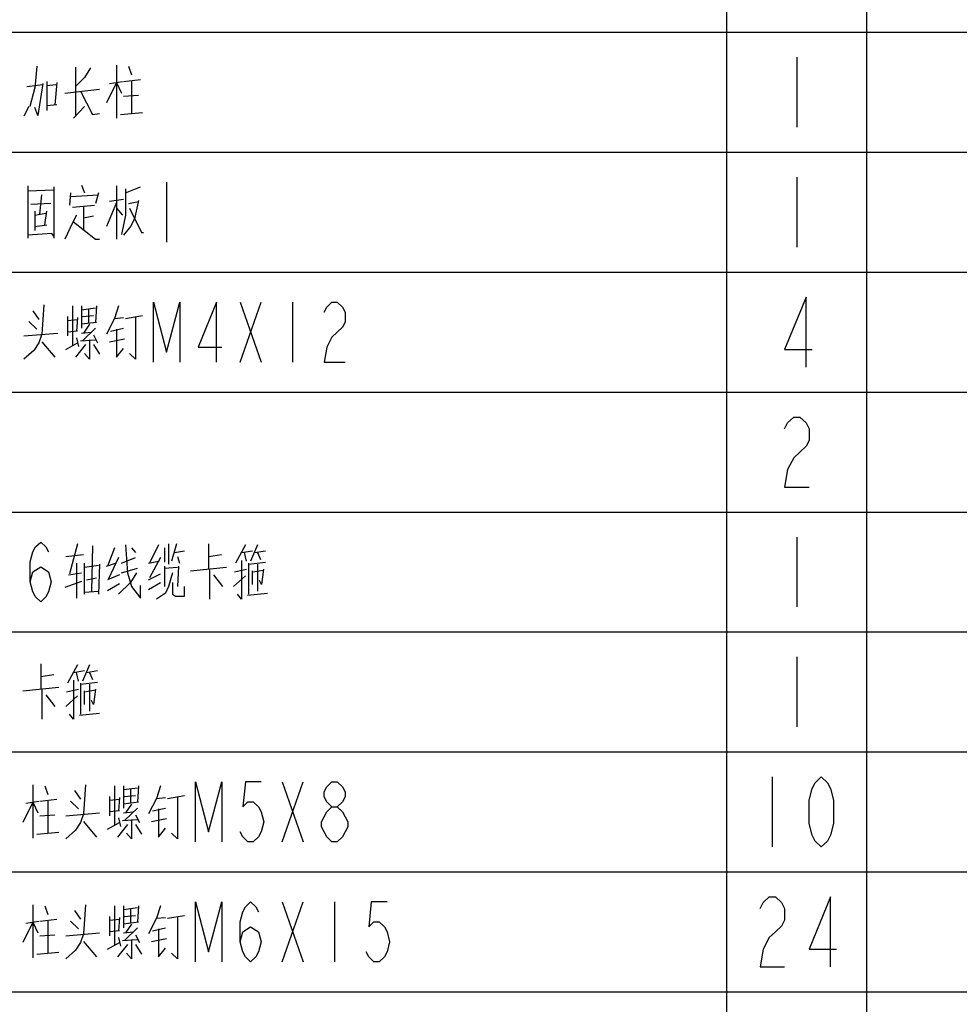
# Model space of a CAD drawing. Header units: millimetres. Extents: x 0 to 5902, y 0 to 4136.
# Tile 34 of 59: x 5167 to 5402, y 2127 to 2373. Entities that reach past the tile are written whole.
import ezdxf

# ---------------------------------------------------------------- set-up
doc = ezdxf.new("R2010")
doc.units = ezdxf.units.MM
doc.header["$LTSCALE"] = 81.675
doc.layers.get('0').update_dxf_attribs({"linetype": 'CONTINUOUS'})
doc.layers.add('010008340000_DXF_TABLE', color=7, linetype='CONTINUOUS')

# ---------------------------------------------------------------- blocks, each defined once
blk = doc.blocks.new('TABLE_BL0', base_point=(5418.04, 2054.83))
at = {"layer": '010008340000_DXF_TABLE', "color": 2, "linetype": 'Continuous'}
for p, q in [((5344.17, 330.25), (5344.17, 3780.25)), ((5379.17, 330.25), (5379.17, 3780.25)), ((4934.17, 2370.25), (5894.17, 2370.25)), ((4934.17, 2340.25), (5894.17, 2340.25)), ((4934.17, 2310.25), (5894.17, 2310.25)), ((4934.17, 2280.25), (5894.17, 2280.25)), ((4934.17, 2250.25), (5894.17, 2250.25)), ((4934.17, 2220.25), (5894.17, 2220.25)), ((4934.17, 2190.25), (5894.17, 2190.25)), ((4934.17, 2160.25), (5894.17, 2160.25)), ((4934.17, 2130.25), (5894.17, 2130.25))]:
    blk.add_line(p, q, dxfattribs=at)
at = {"layer": '010008340000_DXF_TABLE', "color": 5, "linetype": 'Continuous'}
for p, q in [((5361.67, 2364), (5361.67, 2346.5)), ((5171.54, 2361.79), (5171.04, 2356.22)), ((5181.29, 2361.54), (5181.29, 2349.21)), ((5191.54, 2362.03), (5191.54, 2348.72)), ((5194.54, 2361.79), (5195.29, 2359.61)), ((5169.04, 2356.71), (5173.04, 2357.19)), ((5174.04, 2357.92), (5174.04, 2350.66)), ((5174.04, 2356.95), (5176.29, 2357.19)), ((5176.54, 2357.67), (5176.04, 2352.11)), ((5191.54, 2357.67), (5189.04, 2352.59)), ((5189.79, 2357.43), (5193.04, 2357.92)), ((5191.54, 2357.67), (5192.79, 2355.01)), ((5193.29, 2357.92), (5197.54, 2358.4)), ((5195.29, 2358.16), (5195.29, 2349.93)), ((5171.04, 2356.46), (5169.79, 2351.63)), ((5178.54, 2355.01), (5187.29, 2355.98)), ((5193.29, 2354.29), (5197.04, 2354.53)), ((5176.54, 2352.11), (5174.04, 2351.87)), ((5169.54, 2351.63), (5168.29, 2349.21)), ((5183.54, 2351.63), (5180.79, 2348.72)), ((5192.54, 2349.69), (5198.04, 2350.17)), ((5182.79, 2332.03), (5183.54, 2330.09)), ((5204.04, 2332.75), (5204.04, 2317.75)), ((5361.67, 2334), (5361.67, 2316.5)), ((5169.29, 2331.79), (5169.29, 2318.72)), ((5169.29, 2330.58), (5175.79, 2330.82)), ((5172.29, 2324.77), (5172.79, 2329.61)), ((5175.79, 2331.54), (5175.79, 2318.72)), ((5180.04, 2330.09), (5179.79, 2326.95)), ((5180.04, 2329.13), (5187.04, 2329.61)), ((5187.04, 2330.09), (5186.29, 2327.43)), ((5191.54, 2331.79), (5191.54, 2318.48)), ((5193.79, 2330.09), (5197.54, 2331.54)), ((5175.04, 2327.43), (5170.04, 2327.19)), ((5191.54, 2327.67), (5189.04, 2321.63)), ((5193.29, 2328.4), (5189.79, 2327.92)), ((5194.54, 2327.43), (5197.04, 2327.92)), ((5171.04, 2325.5), (5171.04, 2320.66)), ((5171.04, 2324.53), (5173.79, 2325.01)), ((5173.54, 2322.11), (5174.04, 2325.5)), ((5180.54, 2326.46), (5186.04, 2326.95)), ((5183.29, 2326.71), (5183.29, 2320.9)), ((5191.54, 2326.22), (5193.04, 2324.53)), ((5183.29, 2323.8), (5185.79, 2324.29)), ((5171.04, 2321.63), (5174.04, 2322.11)), ((5222.42, 2302.75), (5227.67, 2287.75)), ((5222.42, 2287.75), (5227.67, 2302.75)), ((5235.54, 2302.75), (5235.54, 2287.75)), ((5170.54, 2300.58), (5172.04, 2298.4)), ((5180.54, 2301.79), (5180.54, 2291.87)), ((5182.79, 2301.79), (5182.79, 2296.22)), ((5182.79, 2300.82), (5186.29, 2301.3)), ((5184.54, 2301.06), (5184.54, 2297.43)), ((5186.54, 2301.79), (5186.29, 2297.67)), ((5171.54, 2295.98), (5169.54, 2297.92)), ((5179.29, 2299.13), (5179.29, 2294.29)), ((5179.29, 2298.16), (5181.79, 2298.4)), ((5181.79, 2298.88), (5181.54, 2295.5)), ((5186.54, 2297.67), (5182.79, 2297.19)), ((5183.04, 2299.13), (5185.79, 2299.37)), ((5191.04, 2298.64), (5193.29, 2298.88)), ((5193.79, 2298.64), (5198.04, 2299.37)), ((5181.79, 2295.5), (5179.29, 2295.25)), ((5182.79, 2295.01), (5185.29, 2295.25)), ((5186.29, 2296.22), (5183.04, 2293.08)), ((5184.79, 2297.19), (5183.29, 2295.01)), ((5190.04, 2295.5), (5193.29, 2296.22)), ((5168.29, 2294.29), (5176.79, 2295.01)), ((5172.79, 2292.84), (5176.04, 2288.96)), ((5178.79, 2290.9), (5181.79, 2292.59)), ((5181.54, 2293.8), (5182.04, 2291.63)), ((5182.54, 2293.08), (5186.29, 2293.32)), ((5185.79, 2294.53), (5186.79, 2292.59)), ((5189.79, 2292.84), (5193.54, 2293.56)), ((5183.79, 2292.11), (5181.29, 2288.96)), ((5185.79, 2292.11), (5187.29, 2289.69)), ((5361.67, 2244), (5361.67, 2226.5)), ((5181.79, 2242.27), (5179.79, 2234.77)), ((5185.54, 2241.79), (5185.29, 2230.42)), ((5191.04, 2241.3), (5189.29, 2236.71)), ((5195.29, 2241.3), (5196.29, 2240.09)), ((5202.04, 2242.03), (5199.79, 2237.43)), ((5203.54, 2241.3), (5203.54, 2237.67)), ((5204.54, 2242.27), (5204.54, 2237.19)), ((5206.54, 2242.27), (5205.29, 2237.92)), ((5214.54, 2242.27), (5214.54, 2235.98)), ((5223.79, 2242.03), (5221.29, 2237.43)), ((5226.79, 2242.03), (5225.04, 2237.92)), ((5178.79, 2239.13), (5183.29, 2239.61)), ((5192.04, 2238.88), (5189.54, 2233.56)), ((5192.79, 2237.43), (5196.29, 2238.88)), ((5202.54, 2238.88), (5199.79, 2233.8)), ((5206.04, 2240.09), (5208.54, 2240.58)), ((5206.79, 2239.13), (5207.29, 2237.43)), ((5214.54, 2239.13), (5217.79, 2239.61)), ((5222.79, 2240.09), (5225.54, 2240.58)), ((5224.04, 2237.92), (5223.54, 2240.09)), ((5226.04, 2240.09), (5228.79, 2240.58)), ((5226.79, 2240.09), (5227.54, 2238.4)), ((5181.54, 2237.43), (5181.54, 2228.72)), ((5183.54, 2229.69), (5183.54, 2237.43)), ((5183.54, 2236.46), (5187.04, 2236.95)), ((5187.29, 2237.19), (5187.04, 2229.69)), ((5189.04, 2236.71), (5191.29, 2237.43)), ((5192.79, 2235.01), (5196.79, 2236.22)), ((5199.54, 2237.43), (5202.04, 2237.92)), ((5203.54, 2236.71), (5203.54, 2231.63)), ((5203.54, 2236.22), (5206.79, 2236.46)), ((5207.04, 2236.71), (5206.79, 2231.63)), ((5210.04, 2235.5), (5219.04, 2236.46)), ((5214.79, 2235.98), (5214.79, 2228.48)), ((5221.04, 2235.25), (5224.04, 2235.98)), ((5224.54, 2237.19), (5228.79, 2237.67)), ((5224.54, 2237.43), (5224.54, 2229.69)), ((5226.79, 2237.19), (5226.79, 2230.42)), ((5179.54, 2234.53), (5182.79, 2235.01)), ((5184.04, 2233.32), (5186.54, 2233.8)), ((5192.29, 2234.53), (5189.29, 2233.32)), ((5199.54, 2233.32), (5202.54, 2234.77)), ((5215.79, 2234.53), (5218.04, 2231.63)), ((5220.79, 2231.63), (5223.79, 2234.29)), ((5225.54, 2235.25), (5228.29, 2235.74)), ((5225.54, 2232.11), (5225.54, 2235.5)), ((5182.79, 2232.84), (5178.54, 2231.38)), ((5189.29, 2230.66), (5192.29, 2232.35)), ((5199.54, 2230.9), (5202.54, 2232.59)), ((5183.54, 2230.17), (5187.04, 2230.42)), ((5224.29, 2229.45), (5229.29, 2229.93)), ((5361.67, 2214), (5361.67, 2196.5)), ((5172.54, 2212.27), (5172.54, 2205.98)), ((5181.79, 2212.03), (5179.29, 2207.43)), ((5184.79, 2212.03), (5183.04, 2207.92)), ((5172.54, 2209.13), (5175.79, 2209.61)), ((5180.79, 2210.09), (5183.54, 2210.58)), ((5182.04, 2207.92), (5181.54, 2210.09)), ((5184.04, 2210.09), (5186.79, 2210.58)), ((5184.79, 2210.09), (5185.54, 2208.4)), ((5168.04, 2205.5), (5177.04, 2206.46)), ((5182.54, 2207.19), (5186.79, 2207.67)), ((5182.54, 2207.43), (5182.54, 2199.69)), ((5184.79, 2207.19), (5184.79, 2200.42)), ((5172.79, 2205.98), (5172.79, 2198.48)), ((5173.79, 2204.53), (5176.04, 2201.63)), ((5178.79, 2201.63), (5181.79, 2204.29)), ((5179.04, 2205.25), (5182.04, 2205.98)), ((5183.54, 2205.25), (5186.29, 2205.74)), ((5183.54, 2202.11), (5183.54, 2205.5)), ((5182.29, 2199.45), (5187.29, 2199.93)), ((5170.54, 2182.03), (5170.54, 2168.72)), ((5173.54, 2181.79), (5174.29, 2179.61)), ((5191.04, 2181.79), (5191.04, 2171.87)), ((5193.29, 2181.79), (5193.29, 2176.22)), ((5197.04, 2181.79), (5196.79, 2177.67)), ((5232.92, 2182.75), (5238.17, 2167.75)), ((5232.92, 2167.75), (5238.17, 2182.75)), ((5355.54, 2184), (5355.54, 2166.5)), ((5181.04, 2180.58), (5182.54, 2178.4)), ((5193.29, 2180.82), (5196.79, 2181.3)), ((5193.54, 2179.13), (5196.29, 2179.37)), ((5195.04, 2181.06), (5195.04, 2177.43)), ((5204.29, 2178.64), (5208.54, 2179.37)), ((5170.54, 2177.67), (5168.04, 2172.59)), ((5168.79, 2177.43), (5172.04, 2177.92)), ((5170.54, 2177.67), (5171.79, 2175.01)), ((5172.29, 2177.92), (5176.54, 2178.4)), ((5174.29, 2178.16), (5174.29, 2169.93)), ((5182.04, 2175.98), (5180.04, 2177.92)), ((5189.79, 2179.13), (5189.79, 2174.29)), ((5189.79, 2178.16), (5192.29, 2178.4)), ((5192.29, 2178.88), (5192.04, 2175.5)), ((5197.04, 2177.67), (5193.29, 2177.19)), ((5195.29, 2177.19), (5193.79, 2175.01)), ((5201.54, 2178.64), (5203.79, 2178.88)), ((5172.29, 2174.29), (5176.04, 2174.53)), ((5178.79, 2174.29), (5187.29, 2175.01)), ((5192.29, 2175.5), (5189.79, 2175.25)), ((5193.29, 2175.01), (5195.79, 2175.25)), ((5196.79, 2176.22), (5193.54, 2173.08)), ((5196.29, 2174.53), (5197.29, 2172.59)), ((5200.54, 2175.5), (5203.79, 2176.22)), ((5183.29, 2172.83), (5186.54, 2168.96)), ((5189.29, 2170.9), (5192.29, 2172.59)), ((5194.29, 2172.11), (5191.79, 2168.96)), ((5192.04, 2173.8), (5192.54, 2171.63)), ((5193.04, 2173.08), (5196.79, 2173.32)), ((5196.29, 2172.11), (5197.79, 2169.69)), ((5200.29, 2172.83), (5204.04, 2173.56)), ((5171.54, 2169.69), (5177.04, 2170.17)), ((5232.92, 2152.75), (5238.17, 2137.75)), ((5232.92, 2137.75), (5238.17, 2152.75)), ((5246.04, 2152.75), (5246.04, 2137.75)), ((5170.54, 2152.03), (5170.54, 2138.72)), ((5173.54, 2151.79), (5174.29, 2149.61)), ((5181.04, 2150.58), (5182.54, 2148.4)), ((5191.04, 2151.79), (5191.04, 2141.87)), ((5193.29, 2151.79), (5193.29, 2146.22)), ((5193.29, 2150.82), (5196.79, 2151.3)), ((5195.04, 2151.06), (5195.04, 2147.43)), ((5197.04, 2151.79), (5196.79, 2147.67)), ((5170.54, 2147.67), (5168.04, 2142.59)), ((5168.79, 2147.43), (5172.04, 2147.92)), ((5170.54, 2147.67), (5171.79, 2145.01)), ((5172.29, 2147.92), (5176.54, 2148.4)), ((5174.29, 2148.16), (5174.29, 2139.93)), ((5182.04, 2145.98), (5180.04, 2147.92)), ((5189.79, 2149.13), (5189.79, 2144.29)), ((5189.79, 2148.16), (5192.29, 2148.4)), ((5192.29, 2148.88), (5192.04, 2145.5)), ((5197.04, 2147.67), (5193.29, 2147.19)), ((5193.54, 2149.13), (5196.29, 2149.37)), ((5201.54, 2148.64), (5203.79, 2148.88)), ((5204.29, 2148.64), (5208.54, 2149.37)), ((5178.79, 2144.29), (5187.29, 2145.01)), ((5192.29, 2145.5), (5189.79, 2145.25)), ((5193.29, 2145.01), (5195.79, 2145.25)), ((5196.79, 2146.22), (5193.54, 2143.08)), ((5195.29, 2147.19), (5193.79, 2145.01)), ((5200.54, 2145.5), (5203.79, 2146.22)), ((5172.29, 2144.29), (5176.04, 2144.53)), ((5183.29, 2142.83), (5186.54, 2138.96)), ((5189.29, 2140.9), (5192.29, 2142.59)), ((5192.04, 2143.8), (5192.54, 2141.63)), ((5193.04, 2143.08), (5196.79, 2143.32)), ((5196.29, 2144.53), (5197.29, 2142.59)), ((5200.29, 2142.83), (5204.04, 2143.56)), ((5171.54, 2139.69), (5177.04, 2140.17)), ((5194.29, 2142.11), (5191.79, 2138.96)), ((5196.29, 2142.11), (5197.79, 2139.69))]:
    blk.add_line(p, q, dxfattribs=at)
for points in [[(5185.04, 2361.3), (5183.54, 2358.88), (5181.29, 2356.71)], [(5173.04, 2357.43), (5171.79, 2349.45), (5171.04, 2351.38)], [(5182.54, 2355.5), (5185.54, 2349.69), (5187.29, 2349.93)], [(5193.79, 2331.06), (5193.79, 2324.53), (5192.79, 2319.69)], [(5197.04, 2328.16), (5196.04, 2323.56), (5195.04, 2321.63), (5193.29, 2319.45)], [(5194.79, 2326.22), (5197.79, 2320.17), (5198.29, 2320.17)], [(5181.54, 2324.53), (5180.54, 2322.59), (5178.54, 2318.48)], [(5180.79, 2322.84), (5186.29, 2318.48), (5187.29, 2318.48)], [(5175.79, 2319.21), (5175.29, 2319.93), (5169.29, 2319.45)], [(5200.76, 2287.75), (5200.76, 2302.75), (5204.04, 2290.25), (5207.33, 2302.75), (5207.33, 2287.75)], [(5216.51, 2287.75), (5216.51, 2302.75), (5211.92, 2291.5), (5217.83, 2291.5)], [(5243.42, 2300.25), (5244.08, 2301.5), (5245.39, 2302.75), (5246.7, 2302.75), (5248.01, 2301.5), (5248.67, 2300.25), (5248.67, 2297.75), (5248.01, 2296.5), (5246.7, 2295.25), (5245.39, 2294), (5244.08, 2291.5), (5243.42, 2287.75), (5248.67, 2287.75)], [(5363.97, 2286.5), (5363.97, 2304), (5358.61, 2290.88), (5365.5, 2290.88)], [(5173.29, 2302.03), (5172.79, 2294.77), (5172.04, 2292.59), (5170.79, 2290.66), (5168.29, 2288.48)], [(5192.04, 2301.79), (5191.04, 2298.64), (5189.04, 2294.77)], [(5196.29, 2299.13), (5196.29, 2288.48), (5194.79, 2289.93)], [(5191.54, 2295.98), (5191.54, 2288.96), (5193.29, 2291.14)], [(5184.79, 2293.32), (5184.79, 2288.48), (5183.54, 2289.93)], [(5358.61, 2271.09), (5359.37, 2272.55), (5360.9, 2274), (5362.43, 2274), (5363.97, 2272.55), (5364.73, 2271.09), (5364.73, 2268.17), (5363.97, 2266.71), (5362.43, 2265.25), (5360.9, 2263.8), (5359.37, 2260.88), (5358.61, 2256.5), (5364.73, 2256.5)], [(5169.92, 2232.75), (5170.58, 2235.25), (5172.54, 2236.5), (5174.51, 2235.25), (5175.17, 2232.75), (5174.51, 2230.25), (5173.86, 2229), (5172.54, 2227.75), (5171.23, 2229), (5170.58, 2230.25), (5169.92, 2232.75), (5169.92, 2237.75), (5170.58, 2240.25), (5171.23, 2241.5), (5172.54, 2242.75), (5173.86, 2241.5), (5174.51, 2240.25)], [(5193.79, 2242.03), (5194.29, 2235.01), (5195.29, 2231.63)], [(5222.79, 2238.16), (5222.79, 2228.48), (5221.79, 2229.69)], [(5228.29, 2235.98), (5227.79, 2232.11), (5227.29, 2233.08)], [(5196.54, 2235.01), (5195.04, 2232.59), (5192.04, 2229.69)], [(5205.54, 2235.01), (5204.54, 2231.63), (5203.79, 2229.93), (5201.54, 2228.48)], [(5195.29, 2231.63), (5197.54, 2228.72), (5197.54, 2231.87)], [(5205.54, 2232.59), (5205.54, 2229.69), (5206.29, 2229.21), (5208.54, 2229.21), (5208.54, 2231.63)], [(5180.79, 2208.16), (5180.79, 2198.48), (5179.79, 2199.69)], [(5186.29, 2205.98), (5185.79, 2202.11), (5185.29, 2203.08)], [(5183.79, 2182.03), (5183.29, 2174.77), (5182.54, 2172.59), (5181.29, 2170.66), (5178.79, 2168.48)], [(5202.54, 2181.79), (5201.54, 2178.64), (5199.54, 2174.77)], [(5211.26, 2167.75), (5211.26, 2182.75), (5214.54, 2170.25), (5217.83, 2182.75), (5217.83, 2167.75)], [(5227.67, 2182.75), (5223.73, 2182.75), (5223.08, 2176.5), (5224.39, 2177.75), (5225.7, 2177.75), (5227.01, 2176.5), (5227.67, 2175.25), (5228.33, 2172.75), (5227.67, 2170.25), (5227.01, 2169), (5225.7, 2167.75), (5224.39, 2167.75), (5223.08, 2169), (5222.42, 2170.25)], [(5245.39, 2176.5), (5244.08, 2177.75), (5243.42, 2179), (5243.42, 2180.25), (5244.08, 2181.5), (5245.39, 2182.75), (5246.7, 2182.75), (5248.01, 2181.5), (5248.67, 2180.25), (5248.67, 2179), (5248.01, 2177.75), (5246.7, 2176.5)], [(5367.79, 2166.5), (5366.26, 2167.96), (5365.5, 2169.42), (5364.73, 2172.34), (5364.73, 2178.17), (5365.5, 2181.09), (5366.26, 2182.55), (5367.79, 2184), (5369.33, 2182.55), (5370.09, 2181.09), (5370.86, 2178.17), (5370.86, 2172.34), (5370.09, 2169.42), (5369.33, 2167.96), (5367.79, 2166.5)], [(5206.79, 2179.13), (5206.79, 2168.48), (5205.29, 2169.93)], [(5202.04, 2175.98), (5202.04, 2168.96), (5203.79, 2171.14)], [(5245.39, 2167.75), (5244.08, 2169), (5243.42, 2170.25), (5242.76, 2171.5), (5242.76, 2172.75), (5243.42, 2174), (5244.08, 2175.25), (5245.39, 2176.5), (5246.7, 2176.5), (5248.01, 2175.25), (5248.67, 2174), (5249.33, 2172.75), (5249.33, 2171.5), (5248.67, 2170.25), (5248.01, 2169), (5246.7, 2167.75), (5245.39, 2167.75)], [(5195.29, 2173.32), (5195.29, 2168.48), (5194.04, 2169.93)], [(5211.26, 2137.75), (5211.26, 2152.75), (5214.54, 2140.25), (5217.83, 2152.75), (5217.83, 2137.75)], [(5222.42, 2142.75), (5223.08, 2145.25), (5225.04, 2146.5), (5227.01, 2145.25), (5227.67, 2142.75), (5227.01, 2140.25), (5226.36, 2139), (5225.04, 2137.75), (5223.73, 2139), (5223.08, 2140.25), (5222.42, 2142.75), (5222.42, 2147.75), (5223.08, 2150.25), (5223.73, 2151.5), (5225.04, 2152.75), (5226.36, 2151.5), (5227.01, 2150.25)], [(5259.17, 2152.75), (5255.23, 2152.75), (5254.58, 2146.5), (5255.89, 2147.75), (5257.2, 2147.75), (5258.51, 2146.5), (5259.17, 2145.25), (5259.83, 2142.75), (5259.17, 2140.25), (5258.51, 2139), (5257.2, 2137.75), (5255.89, 2137.75), (5254.58, 2139), (5253.92, 2140.25)], [(5352.48, 2151.09), (5353.25, 2152.55), (5354.78, 2154), (5356.31, 2154), (5357.84, 2152.55), (5358.61, 2151.09), (5358.61, 2148.17), (5357.84, 2146.71), (5356.31, 2145.25), (5354.78, 2143.8), (5353.25, 2140.88), (5352.48, 2136.5), (5358.61, 2136.5)], [(5370.09, 2136.5), (5370.09, 2154), (5364.73, 2140.88), (5371.62, 2140.88)], [(5183.79, 2152.03), (5183.29, 2144.77), (5182.54, 2142.59), (5181.29, 2140.66), (5178.79, 2138.48)], [(5202.54, 2151.79), (5201.54, 2148.64), (5199.54, 2144.77)], [(5206.79, 2149.13), (5206.79, 2138.48), (5205.29, 2139.93)], [(5202.04, 2145.98), (5202.04, 2138.96), (5203.79, 2141.14)], [(5195.29, 2143.32), (5195.29, 2138.48), (5194.04, 2139.93)]]:
    blk.add_lwpolyline(points, dxfattribs=at)

msp = doc.modelspace()

# ---------------------------------------------------------------- block references
msp.add_blockref('TABLE_BL0', (5418.044, 2054.831))

doc.saveas('drawing.dxf')
